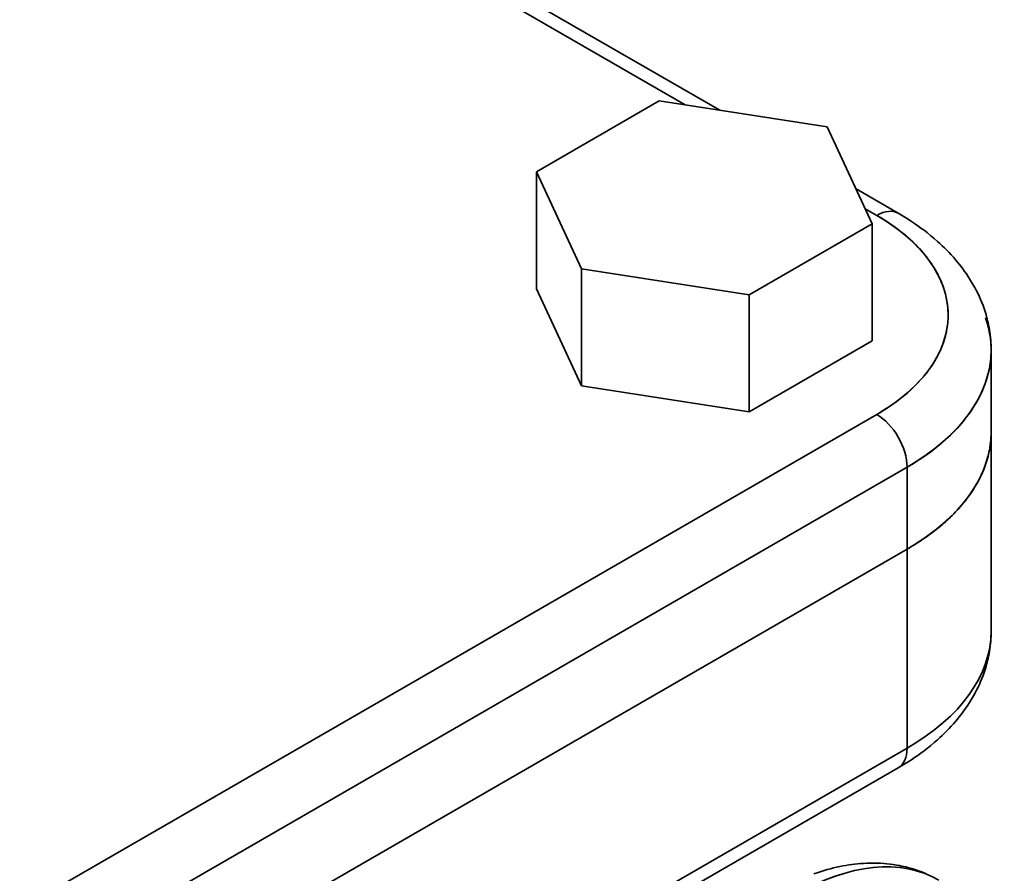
# Model space of a CAD drawing. Header units: inches. Extents: x 4160 to 5883, y 336 to 2169.
# Tile 27 of 28: x 5749 to 5818, y 2017 to 2077. Entities that reach past the tile are written whole.
import ezdxf

# ---------------------------------------------------------------- set-up
doc = ezdxf.new("R2010")
doc.units = ezdxf.units.IN
doc.header["$MEASUREMENT"] = 0

msp = doc.modelspace()

# ---------------------------------------------------------------- linework, layer by layer
at = {"color": 7, "lineweight": 35}
for p, q in [((5692.737, 2131.128), (5797.801, 2070.47)), ((5697.169, 2127.555), (5795.4, 2070.841)), ((5795.4, 2070.841), (5697.169, 2127.555)), ((5808.747, 2049.255), (5660.255, 1963.523)), ((5660.255, 1963.523), (5808.747, 2049.255)), ((5810.868, 2045.581), (5662.376, 1959.849)), ((5810.868, 2045.581), (5662.376, 1959.849)), ((5662.376, 1954.133), (5810.868, 2039.865)), ((5810.868, 2039.865), (5662.376, 1954.133)), ((5810.868, 2039.865), (5662.376, 1954.133)), ((5662.376, 1954.133), (5810.868, 2039.865)), ((5810.868, 2025.985), (5786.12, 2011.696)), ((5786.12, 2011.696), (5810.868, 2025.985)), ((5810.247, 2024.612), (5791.19, 2013.609))]:
    msp.add_line(p, q, dxfattribs=at)
at = {"color": 7, "lineweight": 35, "ltscale": 0.247486}
for p, q in [((5793.588, 2071.122), (5785.015, 2066.172)), ((5785.015, 2066.172), (5793.588, 2071.122))]:
    msp.add_line(p, q, dxfattribs=at)
at = {"color": 7, "lineweight": 35, "ltscale": 0.296265}
for p, q in [((5805.299, 2069.31), (5793.588, 2071.122)), ((5793.588, 2071.122), (5805.299, 2069.31))]:
    msp.add_line(p, q, dxfattribs=at)
at = {"color": 7, "lineweight": 35, "ltscale": 0.186353}
for p, q in [((5808.437, 2062.548), (5805.299, 2069.31)), ((5805.299, 2069.31), (5808.437, 2062.548)), ((5785.015, 2066.172), (5788.153, 2059.41)), ((5788.153, 2059.41), (5785.015, 2066.172)), ((5785.015, 2058.007), (5788.153, 2051.245)), ((5785.015, 2058.007), (5788.153, 2051.245))]:
    msp.add_line(p, q, dxfattribs=at)
at = {"color": 7, "lineweight": 35, "ltscale": 0.204123}
for p, q in [((5785.015, 2058.007), (5785.015, 2066.172)), ((5785.015, 2066.172), (5785.015, 2058.007)), ((5808.437, 2054.384), (5808.437, 2062.548)), ((5808.437, 2062.548), (5808.437, 2054.384)), ((5788.153, 2051.245), (5788.153, 2059.41)), ((5788.153, 2059.41), (5788.153, 2051.245))]:
    msp.add_line(p, q, dxfattribs=at)
at = {"color": 7, "lineweight": 35, "ltscale": 0.08482}
msp.add_line((5807.309, 2064.98), (5810.247, 2063.284), dxfattribs=at)
at = {"color": 7, "lineweight": 35, "ltscale": 0.022951}
for p, q in [((5807.952, 2063.594), (5808.747, 2063.135)), ((5808.747, 2063.135), (5807.952, 2063.594))]:
    msp.add_line(p, q, dxfattribs=at)
at = {"color": 7, "lineweight": 35, "ltscale": 0.247487}
for p, q in [((5799.864, 2057.599), (5808.437, 2062.548)), ((5808.437, 2062.548), (5799.864, 2057.599))]:
    msp.add_line(p, q, dxfattribs=at)
at = {"color": 7, "lineweight": 35, "ltscale": 0.296262}
for p, q in [((5788.153, 2059.41), (5799.864, 2057.599)), ((5799.864, 2057.599), (5788.153, 2059.41)), ((5788.153, 2051.245), (5799.864, 2049.434)), ((5788.153, 2051.245), (5799.864, 2049.434))]:
    msp.add_line(p, q, dxfattribs=at)
at = {"color": 7, "lineweight": 35, "ltscale": 0.204126}
for p, q in [((5799.864, 2049.434), (5799.864, 2057.599)), ((5799.864, 2057.599), (5799.864, 2049.434))]:
    msp.add_line(p, q, dxfattribs=at)
at = {"color": 7, "lineweight": 35, "ltscale": 0.247489}
msp.add_line((5799.864, 2049.434), (5808.437, 2054.384), dxfattribs=at)
msp.add_line((5799.864, 2049.434), (5808.437, 2054.384), dxfattribs=at)
at = {"color": 7, "lineweight": 35, "ltscale": 0.142886}
msp.add_line((5816.726, 2048.03), (5816.726, 2053.746), dxfattribs=at)
at = {"color": 7, "lineweight": 35, "ltscale": 0.347012}
msp.add_line((5816.726, 2034.15), (5816.726, 2048.03), dxfattribs=at)
at = {"color": 7, "lineweight": 35, "ltscale": 0.142889}
for p, q in [((5810.868, 2045.581), (5810.868, 2039.865)), ((5810.868, 2039.865), (5810.868, 2045.581))]:
    msp.add_line(p, q, dxfattribs=at)
at = {"color": 7, "lineweight": 35, "ltscale": 0.347009}
for p, q in [((5810.868, 2025.985), (5810.868, 2039.865)), ((5810.868, 2039.865), (5810.868, 2025.985))]:
    msp.add_line(p, q, dxfattribs=at)
at = {"color": 7, "lineweight": 35}
for points in [[(5816.726, 2053.745), (5816.724, 2053.921), (5816.719, 2054.097), (5816.71, 2054.273), (5816.698, 2054.449), (5816.682, 2054.624), (5816.662, 2054.799), (5816.639, 2054.974), (5816.612, 2055.148), (5816.582, 2055.322), (5816.548, 2055.496), (5816.517, 2055.641), (5816.484, 2055.786), (5816.448, 2055.93), (5816.41, 2056.074), (5816.37, 2056.217), (5816.327, 2056.359), (5816.282, 2056.5), (5816.235, 2056.641), (5816.16, 2056.85), (5816.08, 2057.058), (5815.995, 2057.263), (5815.906, 2057.466), (5815.812, 2057.668), (5815.714, 2057.866), (5815.611, 2058.063), (5815.505, 2058.257), (5815.368, 2058.492), (5815.225, 2058.724), (5815.113, 2058.897), (5814.998, 2059.068), (5814.88, 2059.236), (5814.759, 2059.402), (5814.635, 2059.566), (5814.508, 2059.728), (5814.378, 2059.887), (5814.246, 2060.044), (5814.099, 2060.214), (5813.948, 2060.381), (5813.794, 2060.545), (5813.638, 2060.706), (5813.479, 2060.864), (5813.318, 2061.02), (5813.155, 2061.173), (5812.989, 2061.323), (5812.758, 2061.524), (5812.525, 2061.719), (5812.287, 2061.91), (5812.046, 2062.096), (5811.828, 2062.258), (5811.608, 2062.416), (5811.386, 2062.57), (5811.162, 2062.72), (5810.936, 2062.866), (5810.708, 2063.009), (5810.478, 2063.148), (5810.247, 2063.284)], [(5815.204, 2043.611), (5815.351, 2043.822), (5815.49, 2044.034), (5815.623, 2044.248), (5815.748, 2044.462), (5815.865, 2044.678), (5815.975, 2044.895), (5816.078, 2045.114), (5816.173, 2045.334), (5816.261, 2045.555), (5816.342, 2045.778)], [(5813.356, 2041.615), (5813.595, 2041.827), (5813.825, 2042.041), (5814.047, 2042.257), (5814.261, 2042.476), (5814.466, 2042.698), (5814.566, 2042.81), (5814.663, 2042.923), (5814.806, 2043.093), (5814.943, 2043.264), (5815.076, 2043.437), (5815.204, 2043.611)], [(5810.247, 2024.612), (5810.478, 2024.747), (5810.708, 2024.886), (5810.936, 2025.029), (5811.162, 2025.176), (5811.386, 2025.326), (5811.608, 2025.48), (5811.828, 2025.638), (5812.046, 2025.8), (5812.286, 2025.984), (5812.522, 2026.174), (5812.755, 2026.369), (5812.984, 2026.569), (5813.151, 2026.719), (5813.315, 2026.873), (5813.477, 2027.029), (5813.636, 2027.188), (5813.793, 2027.349), (5813.947, 2027.514), (5814.098, 2027.681), (5814.246, 2027.851), (5814.378, 2028.007), (5814.506, 2028.166), (5814.633, 2028.326), (5814.756, 2028.489), (5814.877, 2028.655), (5814.994, 2028.822), (5815.109, 2028.992), (5815.22, 2029.163), (5815.365, 2029.399), (5815.505, 2029.638), (5815.611, 2029.832), (5815.714, 2030.029), (5815.812, 2030.228), (5815.906, 2030.429), (5815.995, 2030.632), (5816.08, 2030.838), (5816.16, 2031.045), (5816.235, 2031.254), (5816.282, 2031.394), (5816.326, 2031.534), (5816.369, 2031.675), (5816.409, 2031.816), (5816.447, 2031.958), (5816.482, 2032.101), (5816.515, 2032.244), (5816.546, 2032.388), (5816.581, 2032.567), (5816.612, 2032.747), (5816.639, 2032.921), (5816.662, 2033.096), (5816.682, 2033.271), (5816.698, 2033.447), (5816.71, 2033.622), (5816.719, 2033.798), (5816.724, 2033.974), (5816.726, 2034.15)], [(5804.37, 2017.222), (5804.659, 2017.321), (5804.872, 2017.39), (5805.087, 2017.455), (5805.302, 2017.517), (5805.519, 2017.575), (5805.736, 2017.63), (5805.955, 2017.681), (5806.175, 2017.728), (5806.395, 2017.771), (5806.597, 2017.807), (5806.8, 2017.839), (5807.004, 2017.868), (5807.208, 2017.894), (5807.412, 2017.916), (5807.617, 2017.934), (5807.823, 2017.948), (5808.028, 2017.958), (5808.3, 2017.966), (5808.572, 2017.967), (5808.794, 2017.962), (5809.015, 2017.953), (5809.237, 2017.938), (5809.458, 2017.919), (5809.679, 2017.895), (5809.899, 2017.865), (5810.118, 2017.831), (5810.337, 2017.791), (5810.482, 2017.762), (5810.627, 2017.73), (5810.772, 2017.696), (5810.916, 2017.66), (5811.059, 2017.621), (5811.202, 2017.58), (5811.344, 2017.536), (5811.485, 2017.49), (5811.653, 2017.433), (5811.818, 2017.372), (5811.983, 2017.308), (5812.146, 2017.24)]]:
    msp.add_lwpolyline(points, dxfattribs=at)
for centre, radius, start, end in [((5801.884, 2051.113), 13.843, 50.20655, 60.28005), ((5804.109, 2053.786), 10.364, 39.60906, 50.19865), ((5805.858, 2055.244), 8.086, 28.98241, 39.55616), ((5807.017, 2055.895), 6.756, 19.15544, 28.90819), ((5807.88, 2056.181), 5.846, 0.13968, 19.28928), ((5807.882, 2056.209), 5.844, 340.73393, 359.86584), ((5807.885, 2056.209), 5.842, 341.12605, 359.86554), ((5807.223, 2056.41), 6.534, 335.54024, 341.33343), ((5806.647, 2056.66), 7.161, 323.88518, 340.58636), ((5806.58, 2056.712), 7.244, 327.37055, 335.47436), ((5804.495, 2058.222), 9.821, 310.39878, 323.92059), ((5805.554, 2057.369), 8.463, 320.06116, 327.37129), ((5801.962, 2061.162), 13.703, 299.67805, 310.50216), ((5802.055, 2061.074), 13.578, 304.34402, 306.67286), ((5801.264, 2062.25), 14.996, 299.93548, 304.3043), ((5809.85, 2048.047), 6.876, 340.73217, 359.86245), ((5810.007, 2048.032), 6.719, 350.28489, 359.98225), ((5809.627, 2048.101), 7.105, 340.91191, 350.25434), ((5808.893, 2048.358), 7.884, 332.17681, 340.89336), ((5807.852, 2048.908), 9.061, 324.22774, 332.17152), ((5806.574, 2049.828), 10.636, 317.09449, 324.23266), ((5805.139, 2051.159), 12.593, 310.72783, 317.10534), ((5802.886, 2053.871), 16.12, 299.67866, 310.50385), ((5803.635, 2052.9), 14.894, 305.03887, 310.7411), ((5802.151, 2055.009), 17.474, 299.9264, 305.05239)]:
    msp.add_arc(centre, radius, start, end, dxfattribs=at)
for centre, major_axis, ratio, start_param, end_param in [((5808.747, 2060.686), (-1.5, -2.598), 0.57735, 3.141584, 3.926991), ((5808.747, 2060.686), (-1.5, -2.598), 0.57735, 3.141593, 3.926991), ((5796.722, 2056.194), (17.004, 0.002), 0.577304, 6.283142, 7.068431), ((5796.726, 2053.746), (20, 0), 0.57735, 5.497787, 6.479536), ((5796.726, 2053.746), (20, 0), 0.57735, 5.497787, 6.283185), ((5796.741, 2056.191), (16.984, 0.003), 0.577481, 5.623658, 5.834163), ((5808.747, 2046.806), (1.5, -2.598), 0.57735, 0.785398, 2.356194), ((5808.747, 2046.806), (1.5, -2.598), 0.57735, 0.785398, 2.356194), ((5796.726, 2048.03), (20, 0), 0.57735, 5.497787, 6.283185), ((5796.726, 2048.03), (20, 0), 0.57735, 5.497787, 6.283185), ((5796.726, 2034.15), (20, 0), 0.57735, 5.497787, 6.283185), ((5796.726, 2034.15), (20, 0), 0.57735, 5.497787, 6.283185), ((5808.747, 2027.21), (1.5, -2.598), 0.57735, 0, 0.785398), ((5808.747, 2027.21), (1.5, -2.598), 0.57735, 0.000009, 0.785398), ((5803.09, 1999.449), (-10, -17.32), 0.57735, 3.141571, 3.926991), ((5803.09, 1999.449), (-10, -17.32), 0.57735, 3.141593, 3.926991)]:
    msp.add_ellipse(centre, major_axis=major_axis, ratio=ratio, start_param=start_param, end_param=end_param, dxfattribs=at)

doc.saveas('drawing.dxf')
